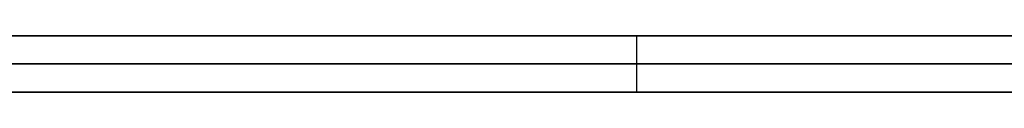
# Model space of a CAD drawing. Extents: x -3.09 to 3.09, y -0.36 to 1.94.
# Tile 118 of 168: x -0.449218 to -0.442223, y 1.8416 to 1.842. Entities that reach past the tile are written whole.
import ezdxf

# ---------------------------------------------------------------- set-up
doc = ezdxf.new("R2010")
doc.units = 0
doc.layers.get('0').update_dxf_attribs({"linetype": 'CONTINUOUS'})

# ---------------------------------------------------------------- blocks, each defined once
blk = doc.blocks.new('*U1')
at = {"extrusion": (0, 1, 0)}
for p, q in [((-3.01875, 1.842, 0.83), (3.01875, 1.842, 0.83)), ((3.01875, 1.842, -0.83), (-3.01875, 1.842, -0.83)), ((-2.92375, 1.842, -0.815), (2.92375, 1.842, -0.815)), ((2.92375, 1.842, 0.815), (-2.92375, 1.842, 0.815)), ((2.92375, 1.842, -0.7525), (-2.92375, 1.842, -0.7525)), ((-2.92375, 1.842, 0.7525), (2.92375, 1.842, 0.7525)), ((-2.45875, 1.842, -0.25), (-0.01875, 1.842, -0.25)), ((-0.01875, 1.842, 0.25), (-2.45875, 1.842, 0.25)), ((-0.4448366, 1.842, -0.4092283), (-0.406716, 1.842, -0.4092283)), ((-2.45875, 1.8418, 0.25), (-0.01875, 1.8418, 0.25)), ((-0.01875, 1.8418, -0.25), (-2.45875, 1.8418, -0.25)), ((2.92375, 1.8416, -0.815), (-2.92375, 1.8416, -0.815)), ((-2.92375, 1.8416, 0.815), (2.92375, 1.8416, 0.815)), ((2.92375, 1.8416, -0.7525), (-2.92375, 1.8416, -0.7525)), ((-2.92375, 1.8416, 0.7525), (2.92375, 1.8416, 0.7525)), ((-0.406716, 1.8416, -0.4092283), (-0.4448366, 1.8416, -0.4092283))]:
    blk.add_line(p, q, dxfattribs=at)
at = {"extrusion": (0, 0, -1)}
for p, q in [((-3.01875, 1.842, 0.83), (3.01875, 1.842, 0.83)), ((2.92375, 1.842, -0.7525), (-2.92375, 1.842, -0.7525)), ((2.92375, 1.842, 0.815), (-2.92375, 1.842, 0.815)), ((-0.01875, 1.842, 0.25), (-2.45875, 1.842, 0.25)), ((-2.45875, 1.8418, 0.25), (-0.01875, 1.8418, 0.25)), ((2.92375, 1.8416, -0.7525), (-2.92375, 1.8416, -0.7525)), ((-2.92375, 1.8416, 0.815), (2.92375, 1.8416, 0.815))]:
    blk.add_line(p, q, dxfattribs=at)
for p, q in [((3.01875, 1.842, -0.83), (-3.01875, 1.842, -0.83)), ((-2.92375, 1.842, 0.7525), (2.92375, 1.842, 0.7525)), ((-2.92375, 1.842, -0.815), (2.92375, 1.842, -0.815)), ((-2.45875, 1.842, -0.25), (-0.01875, 1.842, -0.25)), ((-0.4448366, 1.842, -0.4092283), (-0.4448366, 1.8416, -0.4092283)), ((-0.4448366, 1.842, -0.4092283), (-0.406716, 1.842, -0.4092283)), ((-0.4448366, 1.842, -0.4092283), (-0.4448366, 1.8416, -0.4092283)), ((-0.01875, 1.8418, -0.25), (-2.45875, 1.8418, -0.25)), ((-2.92375, 1.8416, 0.7525), (2.92375, 1.8416, 0.7525)), ((2.92375, 1.8416, -0.815), (-2.92375, 1.8416, -0.815)), ((-0.406716, 1.8416, -0.4092283), (-0.4448366, 1.8416, -0.4092283))]:
    blk.add_line(p, q)
for points in [[(-0.44929, 1.842, 0.413097), (-0.449117, 1.842, 0.413177), (-0.448944, 1.842, 0.413257), (-0.448771, 1.842, 0.413338), (-0.448599, 1.842, 0.413419), (-0.448428, 1.842, 0.413501), (-0.448257, 1.842, 0.413584), (-0.448087, 1.842, 0.413668), (-0.447917, 1.842, 0.413752), (-0.447748, 1.842, 0.413836), (-0.44758, 1.842, 0.413922), (-0.447412, 1.842, 0.414008), (-0.447244, 1.842, 0.414095), (-0.447078, 1.842, 0.414182), (-0.446911, 1.842, 0.41427), (-0.446746, 1.842, 0.414359), (-0.446581, 1.842, 0.414448), (-0.446416, 1.842, 0.414538), (-0.446252, 1.842, 0.414629), (-0.446089, 1.842, 0.414721), (-0.445926, 1.842, 0.414813), (-0.445763, 1.842, 0.414905), (-0.445602, 1.842, 0.414999), (-0.445441, 1.842, 0.415093), (-0.44528, 1.842, 0.415187), (-0.44512, 1.842, 0.415283), (-0.44496, 1.842, 0.415379), (-0.444801, 1.842, 0.415476), (-0.444643, 1.842, 0.415573), (-0.444485, 1.842, 0.415671), (-0.444328, 1.842, 0.41577), (-0.444171, 1.842, 0.415869), (-0.444015, 1.842, 0.415969), (-0.44386, 1.842, 0.41607), (-0.443705, 1.842, 0.416171), (-0.44355, 1.842, 0.416273), (-0.443397, 1.842, 0.416376), (-0.443243, 1.842, 0.416479), (-0.443091, 1.842, 0.416583), (-0.442938, 1.842, 0.416688), (-0.442787, 1.842, 0.416793), (-0.442636, 1.842, 0.416899), (-0.442485, 1.842, 0.417005), (-0.442336, 1.842, 0.417113), (-0.442186, 1.842, 0.417221)], [(-0.442134, 1.842, 0.504863), (-0.442284, 1.842, 0.504974), (-0.442434, 1.842, 0.505083), (-0.442585, 1.842, 0.505193), (-0.442736, 1.842, 0.505301), (-0.442888, 1.842, 0.505409), (-0.443041, 1.842, 0.505516), (-0.443194, 1.842, 0.505622), (-0.443347, 1.842, 0.505728), (-0.443501, 1.842, 0.505833), (-0.443656, 1.842, 0.505937), (-0.443811, 1.842, 0.50604), (-0.443966, 1.842, 0.506143), (-0.444122, 1.842, 0.506245), (-0.444279, 1.842, 0.506346), (-0.444436, 1.842, 0.506446), (-0.444593, 1.842, 0.506546), (-0.444751, 1.842, 0.506645), (-0.44491, 1.842, 0.506743), (-0.445069, 1.842, 0.506841), (-0.445229, 1.842, 0.506937), (-0.445389, 1.842, 0.507033), (-0.445549, 1.842, 0.507129), (-0.44571, 1.842, 0.507223), (-0.445872, 1.842, 0.507317), (-0.446034, 1.842, 0.50741), (-0.446197, 1.842, 0.507503), (-0.44636, 1.842, 0.507594), (-0.446524, 1.842, 0.507685), (-0.446688, 1.842, 0.507775), (-0.446853, 1.842, 0.507865), (-0.447018, 1.842, 0.507953), (-0.447184, 1.842, 0.508041), (-0.44735, 1.842, 0.508128), (-0.447517, 1.842, 0.508215), (-0.447684, 1.842, 0.508301), (-0.447852, 1.842, 0.508386), (-0.44802, 1.842, 0.50847), (-0.448189, 1.842, 0.508554), (-0.448358, 1.842, 0.508636), (-0.448528, 1.842, 0.508718), (-0.448698, 1.842, 0.5088), (-0.448869, 1.842, 0.50888), (-0.44904, 1.842, 0.50896), (-0.449212, 1.842, 0.509039), (-0.449384, 1.842, 0.509118)], [(-0.44929, 1.842, 0.413097), (-0.449117, 1.842, 0.413177), (-0.448944, 1.842, 0.413257), (-0.448771, 1.842, 0.413338), (-0.448599, 1.842, 0.413419), (-0.448428, 1.842, 0.413501), (-0.448257, 1.842, 0.413584), (-0.448087, 1.842, 0.413668), (-0.447917, 1.842, 0.413752), (-0.447748, 1.842, 0.413836), (-0.44758, 1.842, 0.413922), (-0.447412, 1.842, 0.414008), (-0.447244, 1.842, 0.414095), (-0.447078, 1.842, 0.414182), (-0.446911, 1.842, 0.41427), (-0.446746, 1.842, 0.414359), (-0.446581, 1.842, 0.414448), (-0.446416, 1.842, 0.414538), (-0.446252, 1.842, 0.414629), (-0.446089, 1.842, 0.414721), (-0.445926, 1.842, 0.414813), (-0.445763, 1.842, 0.414905), (-0.445602, 1.842, 0.414999), (-0.445441, 1.842, 0.415093), (-0.44528, 1.842, 0.415187), (-0.44512, 1.842, 0.415283), (-0.44496, 1.842, 0.415379), (-0.444801, 1.842, 0.415476), (-0.444643, 1.842, 0.415573), (-0.444485, 1.842, 0.415671), (-0.444328, 1.842, 0.41577), (-0.444171, 1.842, 0.415869), (-0.444015, 1.842, 0.415969), (-0.44386, 1.842, 0.41607), (-0.443705, 1.842, 0.416171), (-0.44355, 1.842, 0.416273), (-0.443397, 1.842, 0.416376), (-0.443243, 1.842, 0.416479), (-0.443091, 1.842, 0.416583), (-0.442938, 1.842, 0.416688), (-0.442787, 1.842, 0.416793), (-0.442636, 1.842, 0.416899), (-0.442485, 1.842, 0.417005), (-0.442336, 1.842, 0.417113), (-0.442186, 1.842, 0.417221)], [(-0.442134, 1.842, 0.504863), (-0.442284, 1.842, 0.504974), (-0.442434, 1.842, 0.505083), (-0.442585, 1.842, 0.505193), (-0.442736, 1.842, 0.505301), (-0.442888, 1.842, 0.505409), (-0.443041, 1.842, 0.505516), (-0.443194, 1.842, 0.505622), (-0.443347, 1.842, 0.505728), (-0.443501, 1.842, 0.505833), (-0.443656, 1.842, 0.505937), (-0.443811, 1.842, 0.50604), (-0.443966, 1.842, 0.506143), (-0.444122, 1.842, 0.506245), (-0.444279, 1.842, 0.506346), (-0.444436, 1.842, 0.506446), (-0.444593, 1.842, 0.506546), (-0.444751, 1.842, 0.506645), (-0.44491, 1.842, 0.506743), (-0.445069, 1.842, 0.506841), (-0.445229, 1.842, 0.506937), (-0.445389, 1.842, 0.507033), (-0.445549, 1.842, 0.507129), (-0.44571, 1.842, 0.507223), (-0.445872, 1.842, 0.507317), (-0.446034, 1.842, 0.50741), (-0.446197, 1.842, 0.507503), (-0.44636, 1.842, 0.507594), (-0.446524, 1.842, 0.507685), (-0.446688, 1.842, 0.507775), (-0.446853, 1.842, 0.507865), (-0.447018, 1.842, 0.507953), (-0.447184, 1.842, 0.508041), (-0.44735, 1.842, 0.508128), (-0.447517, 1.842, 0.508215), (-0.447684, 1.842, 0.508301), (-0.447852, 1.842, 0.508386), (-0.44802, 1.842, 0.50847), (-0.448189, 1.842, 0.508554), (-0.448358, 1.842, 0.508636), (-0.448528, 1.842, 0.508718), (-0.448698, 1.842, 0.5088), (-0.448869, 1.842, 0.50888), (-0.44904, 1.842, 0.50896), (-0.449212, 1.842, 0.509039), (-0.449384, 1.842, 0.509118)], [(-0.449281, 1.842, 0.494341), (-0.449076, 1.842, 0.494156), (-0.448873, 1.842, 0.493969), (-0.44867, 1.842, 0.49378), (-0.44847, 1.842, 0.493589), (-0.44827, 1.842, 0.493395), (-0.448072, 1.842, 0.493199), (-0.447876, 1.842, 0.493001), (-0.44768, 1.842, 0.492801), (-0.447486, 1.842, 0.492598), (-0.447293, 1.842, 0.492393), (-0.447102, 1.842, 0.492186), (-0.446912, 1.842, 0.491976), (-0.446723, 1.842, 0.491764), (-0.446536, 1.842, 0.49155), (-0.44635, 1.842, 0.491333), (-0.446166, 1.842, 0.491114), (-0.445983, 1.842, 0.490894), (-0.445802, 1.842, 0.490671), (-0.445623, 1.842, 0.490446), (-0.445446, 1.842, 0.490219), (-0.445271, 1.842, 0.48999), (-0.445098, 1.842, 0.489759), (-0.444927, 1.842, 0.489526), (-0.444758, 1.842, 0.489291), (-0.444591, 1.842, 0.489054), (-0.444426, 1.842, 0.488815), (-0.444262, 1.842, 0.488574), (-0.444101, 1.842, 0.488331), (-0.443941, 1.842, 0.488086), (-0.443784, 1.842, 0.487838), (-0.443628, 1.842, 0.487589), (-0.443474, 1.842, 0.487338), (-0.443323, 1.842, 0.487085), (-0.443173, 1.842, 0.48683), (-0.443025, 1.842, 0.486572), (-0.442879, 1.842, 0.486313), (-0.442735, 1.842, 0.486052), (-0.442593, 1.842, 0.485788), (-0.442453, 1.842, 0.485523), (-0.442314, 1.842, 0.485256), (-0.442178, 1.842, 0.484986)], [(-0.442134, 1.842, 0.437303), (-0.442269, 1.842, 0.437032), (-0.442406, 1.842, 0.436764), (-0.442545, 1.842, 0.436497), (-0.442686, 1.842, 0.436233), (-0.442829, 1.842, 0.43597), (-0.442973, 1.842, 0.43571), (-0.44312, 1.842, 0.435451), (-0.443268, 1.842, 0.435194), (-0.443418, 1.842, 0.43494), (-0.443571, 1.842, 0.434687), (-0.443725, 1.842, 0.434436), (-0.443881, 1.842, 0.434187), (-0.444039, 1.842, 0.43394), (-0.444199, 1.842, 0.433696), (-0.444361, 1.842, 0.433453), (-0.444525, 1.842, 0.433212), (-0.44469, 1.842, 0.432973), (-0.444858, 1.842, 0.432736), (-0.445027, 1.842, 0.4325), (-0.445199, 1.842, 0.432267), (-0.445372, 1.842, 0.432036), (-0.445548, 1.842, 0.431807), (-0.445725, 1.842, 0.43158), (-0.445904, 1.842, 0.431354), (-0.446085, 1.842, 0.431131), (-0.446268, 1.842, 0.43091), (-0.446452, 1.842, 0.43069), (-0.446638, 1.842, 0.430474), (-0.446825, 1.842, 0.430259), (-0.447013, 1.842, 0.430047), (-0.447203, 1.842, 0.429837), (-0.447395, 1.842, 0.42963), (-0.447587, 1.842, 0.429425), (-0.447781, 1.842, 0.429222), (-0.447977, 1.842, 0.429021), (-0.448174, 1.842, 0.428823), (-0.448372, 1.842, 0.428627), (-0.448572, 1.842, 0.428434), (-0.448773, 1.842, 0.428242), (-0.448975, 1.842, 0.428053), (-0.449179, 1.842, 0.427867), (-0.449384, 1.842, 0.427683)], [(-0.442134, 1.842, 0.437303), (-0.442269, 1.842, 0.437032), (-0.442406, 1.842, 0.436764), (-0.442545, 1.842, 0.436497), (-0.442686, 1.842, 0.436233), (-0.442829, 1.842, 0.43597), (-0.442973, 1.842, 0.43571), (-0.44312, 1.842, 0.435451), (-0.443268, 1.842, 0.435194), (-0.443418, 1.842, 0.43494), (-0.443571, 1.842, 0.434687), (-0.443725, 1.842, 0.434436), (-0.443881, 1.842, 0.434187), (-0.444039, 1.842, 0.43394), (-0.444199, 1.842, 0.433696), (-0.444361, 1.842, 0.433453), (-0.444525, 1.842, 0.433212), (-0.44469, 1.842, 0.432973), (-0.444858, 1.842, 0.432736), (-0.445027, 1.842, 0.4325), (-0.445199, 1.842, 0.432267), (-0.445372, 1.842, 0.432036), (-0.445548, 1.842, 0.431807), (-0.445725, 1.842, 0.43158), (-0.445904, 1.842, 0.431354), (-0.446085, 1.842, 0.431131), (-0.446268, 1.842, 0.43091), (-0.446452, 1.842, 0.43069), (-0.446638, 1.842, 0.430474), (-0.446825, 1.842, 0.430259), (-0.447013, 1.842, 0.430047), (-0.447203, 1.842, 0.429837), (-0.447395, 1.842, 0.42963), (-0.447587, 1.842, 0.429425), (-0.447781, 1.842, 0.429222), (-0.447977, 1.842, 0.429021), (-0.448174, 1.842, 0.428823), (-0.448372, 1.842, 0.428627), (-0.448572, 1.842, 0.428434), (-0.448773, 1.842, 0.428242), (-0.448975, 1.842, 0.428053), (-0.449179, 1.842, 0.427867), (-0.449384, 1.842, 0.427683)], [(-0.449281, 1.842, 0.494341), (-0.449076, 1.842, 0.494156), (-0.448873, 1.842, 0.493969), (-0.44867, 1.842, 0.49378), (-0.44847, 1.842, 0.493589), (-0.44827, 1.842, 0.493395), (-0.448072, 1.842, 0.493199), (-0.447876, 1.842, 0.493001), (-0.44768, 1.842, 0.492801), (-0.447486, 1.842, 0.492598), (-0.447293, 1.842, 0.492393), (-0.447102, 1.842, 0.492186), (-0.446912, 1.842, 0.491976), (-0.446723, 1.842, 0.491764), (-0.446536, 1.842, 0.49155), (-0.44635, 1.842, 0.491333), (-0.446166, 1.842, 0.491114), (-0.445983, 1.842, 0.490894), (-0.445802, 1.842, 0.490671), (-0.445623, 1.842, 0.490446), (-0.445446, 1.842, 0.490219), (-0.445271, 1.842, 0.48999), (-0.445098, 1.842, 0.489759), (-0.444927, 1.842, 0.489526), (-0.444758, 1.842, 0.489291), (-0.444591, 1.842, 0.489054), (-0.444426, 1.842, 0.488815), (-0.444262, 1.842, 0.488574), (-0.444101, 1.842, 0.488331), (-0.443941, 1.842, 0.488086), (-0.443784, 1.842, 0.487838), (-0.443628, 1.842, 0.487589), (-0.443474, 1.842, 0.487338), (-0.443323, 1.842, 0.487085), (-0.443173, 1.842, 0.48683), (-0.443025, 1.842, 0.486572), (-0.442879, 1.842, 0.486313), (-0.442735, 1.842, 0.486052), (-0.442593, 1.842, 0.485788), (-0.442453, 1.842, 0.485523), (-0.442314, 1.842, 0.485256), (-0.442178, 1.842, 0.484986)], [(-0.442184, 1.842, -0.392017), (-0.442333, 1.842, -0.392568), (-0.442478, 1.842, -0.393121), (-0.442619, 1.842, -0.393678), (-0.442755, 1.842, -0.394238), (-0.442887, 1.842, -0.3948), (-0.443016, 1.842, -0.395366), (-0.44314, 1.842, -0.395935), (-0.44326, 1.842, -0.396507), (-0.443376, 1.842, -0.397082), (-0.443488, 1.842, -0.39766), (-0.443596, 1.842, -0.398241), (-0.4437, 1.842, -0.398826), (-0.443799, 1.842, -0.399413), (-0.443895, 1.842, -0.400003), (-0.443986, 1.842, -0.400597), (-0.444074, 1.842, -0.401193), (-0.444157, 1.842, -0.401793), (-0.444236, 1.842, -0.402396), (-0.444311, 1.842, -0.403002), (-0.444382, 1.842, -0.40361), (-0.444449, 1.842, -0.404222), (-0.444512, 1.842, -0.404837), (-0.44457, 1.842, -0.405455), (-0.444625, 1.842, -0.406077), (-0.444676, 1.842, -0.406701), (-0.444722, 1.842, -0.407328), (-0.444764, 1.842, -0.407958), (-0.444802, 1.842, -0.408592), (-0.444837, 1.842, -0.409228)], [(-0.442184, 1.842, -0.392017), (-0.442333, 1.842, -0.392568), (-0.442478, 1.842, -0.393121), (-0.442619, 1.842, -0.393678), (-0.442755, 1.842, -0.394238), (-0.442887, 1.842, -0.3948), (-0.443016, 1.842, -0.395366), (-0.44314, 1.842, -0.395935), (-0.44326, 1.842, -0.396507), (-0.443376, 1.842, -0.397082), (-0.443488, 1.842, -0.39766), (-0.443596, 1.842, -0.398241), (-0.4437, 1.842, -0.398826), (-0.443799, 1.842, -0.399413), (-0.443895, 1.842, -0.400003), (-0.443986, 1.842, -0.400597), (-0.444074, 1.842, -0.401193), (-0.444157, 1.842, -0.401793), (-0.444236, 1.842, -0.402396), (-0.444311, 1.842, -0.403002), (-0.444382, 1.842, -0.40361), (-0.444449, 1.842, -0.404222), (-0.444512, 1.842, -0.404837), (-0.44457, 1.842, -0.405455), (-0.444625, 1.842, -0.406077), (-0.444676, 1.842, -0.406701), (-0.444722, 1.842, -0.407328), (-0.444764, 1.842, -0.407958), (-0.444802, 1.842, -0.408592), (-0.444837, 1.842, -0.409228)], [(-0.442054, 1.8416, 0.417317), (-0.442278, 1.8416, 0.417154), (-0.442503, 1.8416, 0.416993), (-0.44273, 1.8416, 0.416833), (-0.442958, 1.8416, 0.416674), (-0.443187, 1.8416, 0.416517), (-0.443417, 1.8416, 0.416362), (-0.443649, 1.8416, 0.416208), (-0.443882, 1.8416, 0.416055), (-0.444116, 1.8416, 0.415904), (-0.444352, 1.8416, 0.415755), (-0.444588, 1.8416, 0.415607), (-0.444826, 1.8416, 0.41546), (-0.445066, 1.8416, 0.415315), (-0.445306, 1.8416, 0.415172), (-0.445548, 1.8416, 0.41503), (-0.445791, 1.8416, 0.414889), (-0.446036, 1.8416, 0.41475), (-0.446282, 1.8416, 0.414613), (-0.446529, 1.8416, 0.414477), (-0.446777, 1.8416, 0.414342), (-0.447026, 1.8416, 0.414209), (-0.447277, 1.8416, 0.414078), (-0.447529, 1.8416, 0.413948), (-0.447783, 1.8416, 0.413819), (-0.448037, 1.8416, 0.413692), (-0.448293, 1.8416, 0.413566), (-0.448551, 1.8416, 0.413442), (-0.448809, 1.8416, 0.41332), (-0.449069, 1.8416, 0.413199), (-0.44933, 1.8416, 0.413079)], [(-0.449424, 1.8416, 0.509136), (-0.449165, 1.8416, 0.509018), (-0.448907, 1.8416, 0.508898), (-0.44865, 1.8416, 0.508777), (-0.448394, 1.8416, 0.508654), (-0.448139, 1.8416, 0.508529), (-0.447886, 1.8416, 0.508403), (-0.447634, 1.8416, 0.508275), (-0.447383, 1.8416, 0.508146), (-0.447133, 1.8416, 0.508014), (-0.446884, 1.8416, 0.507881), (-0.446636, 1.8416, 0.507747), (-0.44639, 1.8416, 0.507611), (-0.446144, 1.8416, 0.507473), (-0.4459, 1.8416, 0.507333), (-0.445657, 1.8416, 0.507192), (-0.445415, 1.8416, 0.507049), (-0.445175, 1.8416, 0.506905), (-0.444935, 1.8416, 0.506759), (-0.444697, 1.8416, 0.506611), (-0.444459, 1.8416, 0.506461), (-0.444223, 1.8416, 0.50631), (-0.443988, 1.8416, 0.506157), (-0.443754, 1.8416, 0.506003), (-0.443522, 1.8416, 0.505847), (-0.44329, 1.8416, 0.505689), (-0.44306, 1.8416, 0.505529), (-0.442831, 1.8416, 0.505368), (-0.442603, 1.8416, 0.505206), (-0.442376, 1.8416, 0.505041), (-0.44215, 1.8416, 0.504875)], [(-0.442054, 1.8416, 0.417317), (-0.442278, 1.8416, 0.417154), (-0.442503, 1.8416, 0.416993), (-0.44273, 1.8416, 0.416833), (-0.442958, 1.8416, 0.416674), (-0.443187, 1.8416, 0.416517), (-0.443417, 1.8416, 0.416362), (-0.443649, 1.8416, 0.416208), (-0.443882, 1.8416, 0.416055), (-0.444116, 1.8416, 0.415904), (-0.444352, 1.8416, 0.415755), (-0.444588, 1.8416, 0.415607), (-0.444826, 1.8416, 0.41546), (-0.445066, 1.8416, 0.415315), (-0.445306, 1.8416, 0.415172), (-0.445548, 1.8416, 0.41503), (-0.445791, 1.8416, 0.414889), (-0.446036, 1.8416, 0.41475), (-0.446282, 1.8416, 0.414613), (-0.446529, 1.8416, 0.414477), (-0.446777, 1.8416, 0.414342), (-0.447026, 1.8416, 0.414209), (-0.447277, 1.8416, 0.414078), (-0.447529, 1.8416, 0.413948), (-0.447783, 1.8416, 0.413819), (-0.448037, 1.8416, 0.413692), (-0.448293, 1.8416, 0.413566), (-0.448551, 1.8416, 0.413442), (-0.448809, 1.8416, 0.41332), (-0.449069, 1.8416, 0.413199), (-0.44933, 1.8416, 0.413079)], [(-0.449424, 1.8416, 0.509136), (-0.449165, 1.8416, 0.509018), (-0.448907, 1.8416, 0.508898), (-0.44865, 1.8416, 0.508777), (-0.448394, 1.8416, 0.508654), (-0.448139, 1.8416, 0.508529), (-0.447886, 1.8416, 0.508403), (-0.447634, 1.8416, 0.508275), (-0.447383, 1.8416, 0.508146), (-0.447133, 1.8416, 0.508014), (-0.446884, 1.8416, 0.507881), (-0.446636, 1.8416, 0.507747), (-0.44639, 1.8416, 0.507611), (-0.446144, 1.8416, 0.507473), (-0.4459, 1.8416, 0.507333), (-0.445657, 1.8416, 0.507192), (-0.445415, 1.8416, 0.507049), (-0.445175, 1.8416, 0.506905), (-0.444935, 1.8416, 0.506759), (-0.444697, 1.8416, 0.506611), (-0.444459, 1.8416, 0.506461), (-0.444223, 1.8416, 0.50631), (-0.443988, 1.8416, 0.506157), (-0.443754, 1.8416, 0.506003), (-0.443522, 1.8416, 0.505847), (-0.44329, 1.8416, 0.505689), (-0.44306, 1.8416, 0.505529), (-0.442831, 1.8416, 0.505368), (-0.442603, 1.8416, 0.505206), (-0.442376, 1.8416, 0.505041), (-0.44215, 1.8416, 0.504875)], [(-0.449341, 1.8416, 0.494394), (-0.449033, 1.8416, 0.494117), (-0.448728, 1.8416, 0.493834), (-0.448426, 1.8416, 0.493547), (-0.448127, 1.8416, 0.493254), (-0.447831, 1.8416, 0.492956), (-0.447538, 1.8416, 0.492653), (-0.447248, 1.8416, 0.492344), (-0.446961, 1.8416, 0.492031), (-0.446678, 1.8416, 0.491712), (-0.446397, 1.8416, 0.491388), (-0.446119, 1.8416, 0.491059), (-0.445846, 1.8416, 0.490725), (-0.445577, 1.8416, 0.490387), (-0.445313, 1.8416, 0.490044), (-0.445052, 1.8416, 0.489697), (-0.444797, 1.8416, 0.489345), (-0.444545, 1.8416, 0.488988), (-0.444298, 1.8416, 0.488627), (-0.444055, 1.8416, 0.488261), (-0.443817, 1.8416, 0.487891), (-0.443583, 1.8416, 0.487516), (-0.443353, 1.8416, 0.487137), (-0.443128, 1.8416, 0.486753), (-0.442907, 1.8416, 0.486364), (-0.442691, 1.8416, 0.485971), (-0.442479, 1.8416, 0.485573), (-0.442271, 1.8416, 0.485171), (-0.442068, 1.8416, 0.484764)], [(-0.442025, 1.8416, 0.437526), (-0.442226, 1.8416, 0.437117), (-0.442432, 1.8416, 0.436713), (-0.442642, 1.8416, 0.436314), (-0.442857, 1.8416, 0.435919), (-0.443076, 1.8416, 0.435528), (-0.443299, 1.8416, 0.435142), (-0.443526, 1.8416, 0.43476), (-0.443758, 1.8416, 0.434383), (-0.443994, 1.8416, 0.43401), (-0.444235, 1.8416, 0.433642), (-0.444479, 1.8416, 0.433278), (-0.444728, 1.8416, 0.432918), (-0.444982, 1.8416, 0.432563), (-0.44524, 1.8416, 0.432212), (-0.445502, 1.8416, 0.431866), (-0.445768, 1.8416, 0.431524), (-0.446039, 1.8416, 0.431187), (-0.446314, 1.8416, 0.430854), (-0.446592, 1.8416, 0.430526), (-0.446874, 1.8416, 0.430204), (-0.447158, 1.8416, 0.429887), (-0.447446, 1.8416, 0.429575), (-0.447737, 1.8416, 0.429268), (-0.448031, 1.8416, 0.428966), (-0.448328, 1.8416, 0.42867), (-0.448629, 1.8416, 0.428379), (-0.448932, 1.8416, 0.428093), (-0.449239, 1.8416, 0.427813)], [(-0.442025, 1.8416, 0.437526), (-0.442226, 1.8416, 0.437117), (-0.442432, 1.8416, 0.436713), (-0.442642, 1.8416, 0.436314), (-0.442857, 1.8416, 0.435919), (-0.443076, 1.8416, 0.435528), (-0.443299, 1.8416, 0.435142), (-0.443526, 1.8416, 0.43476), (-0.443758, 1.8416, 0.434383), (-0.443994, 1.8416, 0.43401), (-0.444235, 1.8416, 0.433642), (-0.444479, 1.8416, 0.433278), (-0.444728, 1.8416, 0.432918), (-0.444982, 1.8416, 0.432563), (-0.44524, 1.8416, 0.432212), (-0.445502, 1.8416, 0.431866), (-0.445768, 1.8416, 0.431524), (-0.446039, 1.8416, 0.431187), (-0.446314, 1.8416, 0.430854), (-0.446592, 1.8416, 0.430526), (-0.446874, 1.8416, 0.430204), (-0.447158, 1.8416, 0.429887), (-0.447446, 1.8416, 0.429575), (-0.447737, 1.8416, 0.429268), (-0.448031, 1.8416, 0.428966), (-0.448328, 1.8416, 0.42867), (-0.448629, 1.8416, 0.428379), (-0.448932, 1.8416, 0.428093), (-0.449239, 1.8416, 0.427813)], [(-0.449341, 1.8416, 0.494394), (-0.449033, 1.8416, 0.494117), (-0.448728, 1.8416, 0.493834), (-0.448426, 1.8416, 0.493547), (-0.448127, 1.8416, 0.493254), (-0.447831, 1.8416, 0.492956), (-0.447538, 1.8416, 0.492653), (-0.447248, 1.8416, 0.492344), (-0.446961, 1.8416, 0.492031), (-0.446678, 1.8416, 0.491712), (-0.446397, 1.8416, 0.491388), (-0.446119, 1.8416, 0.491059), (-0.445846, 1.8416, 0.490725), (-0.445577, 1.8416, 0.490387), (-0.445313, 1.8416, 0.490044), (-0.445052, 1.8416, 0.489697), (-0.444797, 1.8416, 0.489345), (-0.444545, 1.8416, 0.488988), (-0.444298, 1.8416, 0.488627), (-0.444055, 1.8416, 0.488261), (-0.443817, 1.8416, 0.487891), (-0.443583, 1.8416, 0.487516), (-0.443353, 1.8416, 0.487137), (-0.443128, 1.8416, 0.486753), (-0.442907, 1.8416, 0.486364), (-0.442691, 1.8416, 0.485971), (-0.442479, 1.8416, 0.485573), (-0.442271, 1.8416, 0.485171), (-0.442068, 1.8416, 0.484764)], [(-0.444837, 1.8416, -0.409228), (-0.444784, 1.8416, -0.408272), (-0.444722, 1.8416, -0.407323), (-0.44465, 1.8416, -0.406381), (-0.44457, 1.8416, -0.405446), (-0.44448, 1.8416, -0.404517), (-0.44438, 1.8416, -0.403596), (-0.444272, 1.8416, -0.402682), (-0.444154, 1.8416, -0.401774), (-0.444027, 1.8416, -0.400874), (-0.443891, 1.8416, -0.39998), (-0.443746, 1.8416, -0.399094), (-0.443591, 1.8416, -0.398214), (-0.443427, 1.8416, -0.397341), (-0.443254, 1.8416, -0.396475), (-0.443071, 1.8416, -0.395617), (-0.442879, 1.8416, -0.394765), (-0.442678, 1.8416, -0.39392), (-0.442468, 1.8416, -0.393082), (-0.442248, 1.8416, -0.392251), (-0.442019, 1.8416, -0.391427)], [(-0.444837, 1.8416, -0.409228), (-0.444784, 1.8416, -0.408272), (-0.444722, 1.8416, -0.407323), (-0.44465, 1.8416, -0.406381), (-0.44457, 1.8416, -0.405446), (-0.44448, 1.8416, -0.404517), (-0.44438, 1.8416, -0.403596), (-0.444272, 1.8416, -0.402682), (-0.444154, 1.8416, -0.401774), (-0.444027, 1.8416, -0.400874), (-0.443891, 1.8416, -0.39998), (-0.443746, 1.8416, -0.399094), (-0.443591, 1.8416, -0.398214), (-0.443427, 1.8416, -0.397341), (-0.443254, 1.8416, -0.396475), (-0.443071, 1.8416, -0.395617), (-0.442879, 1.8416, -0.394765), (-0.442678, 1.8416, -0.39392), (-0.442468, 1.8416, -0.393082), (-0.442248, 1.8416, -0.392251), (-0.442019, 1.8416, -0.391427)]]:
    blk.add_polyline3d(points)

msp = doc.modelspace()

# ---------------------------------------------------------------- block references
msp.add_blockref('*U1', (0, 0))

doc.saveas('drawing.dxf')
